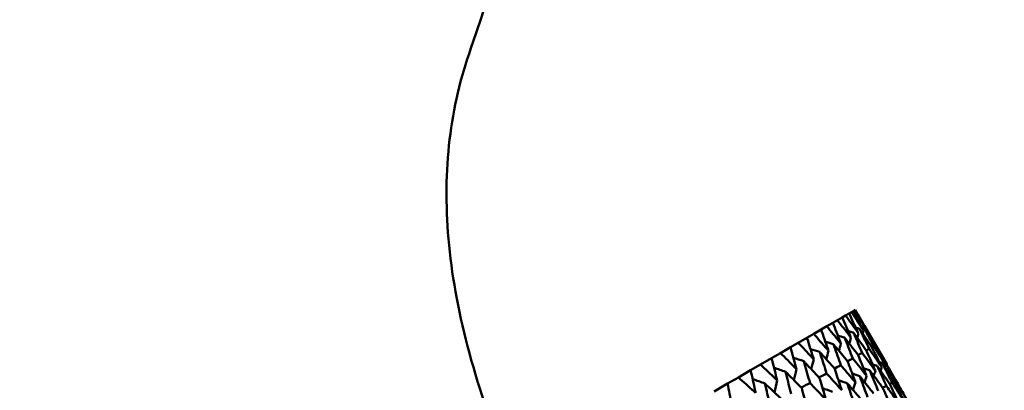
# Model space of a CAD drawing. Header units: millimetres. Extents: x 188 to 1913, y 148 to 2839.
# Tile 94 of 211: x 653 to 680, y 461 to 471. Entities that reach past the tile are written whole.
import ezdxf

# ---------------------------------------------------------------- set-up
doc = ezdxf.new("R2010")
doc.units = ezdxf.units.MM
doc.header["$LTSCALE"] = 10
doc.layers.add('Widoczne (ISO)', color=7, linetype='Continuous', lineweight=50)

msp = doc.modelspace()

# ---------------------------------------------------------------- linework, layer by layer
at = {"layer": 'Widoczne (ISO)'}
for p, q in [((675.791, 463.492), (675.735, 463.46)), ((675.791, 463.492), (675.822, 463.511)), ((675.841, 463.521), (675.822, 463.511)), ((675.235, 463.171), (675.358, 463.243)), ((675.487, 463.317), (675.358, 463.243)), ((675.487, 463.317), (675.58, 463.371)), ((675.673, 463.424), (675.58, 463.371)), ((675.673, 463.424), (675.735, 463.46)), ((674.916, 462.987), (674.716, 462.872)), ((674.916, 462.987), (675.07, 463.076)), ((675.235, 463.171), (675.07, 463.076)), ((676.693, 462.049), (676.094, 463.086)), ((674.533, 462.766), (674.298, 462.631)), ((674.533, 462.766), (674.716, 462.872)), ((674.086, 462.508), (673.818, 462.354)), ((674.086, 462.508), (674.298, 462.631)), ((676.136, 462.426), (676.218, 462.466)), ((676.289, 462.512), (676.338, 462.535)), ((676.375, 462.558), (676.391, 462.566)), ((673.578, 462.215), (673.278, 462.042)), ((673.578, 462.215), (673.818, 462.354)), ((673.011, 461.888), (672.679, 461.696)), ((673.011, 461.888), (673.278, 462.042)), ((672.387, 461.527), (672.679, 461.696)), ((672.387, 461.527), (672.025, 461.318)), ((676.892, 461.585), (676.926, 461.599))]:
    msp.add_line(p, q, dxfattribs=at)
msp.add_circle((644.006, 478.665), 50, dxfattribs=at)
msp.add_arc((644.272, 478.204), 22.5, 340.215, 259.785, dxfattribs=at)
for points, knots in [([(665.444, 470.588), (665.16, 469.801), (664.968, 468.978), (664.766, 467.26), (664.756, 466.365), (664.917, 464.504), (665.089, 463.538), (665.614, 461.533), (665.968, 460.495), (666.559, 459.068), (666.716, 458.71), (666.882, 458.349)], [1, 1, 1, 1, 1.1906229, 1.1906229, 1.3812459, 1.3812459, 1.5718688, 1.5718688, 1.7624917, 1.7624917, 1.8252774, 1.8252774, 1.8252774, 1.8252774]), ([(676.064, 462.96), (676.054, 462.98), (676.045, 462.999), (675.954, 463.177), (675.873, 463.335), (675.791, 463.492)], [0.05393723, 0.05393723, 0.05393723, 0.05393723, 0.06137399, 0.06137399, 0.12273355, 0.12273355, 0.12273355, 0.12273355]), ([(675.358, 463.243), (675.468, 463.101), (675.577, 462.959), (675.698, 462.799), (675.711, 462.781), (675.724, 462.764)], [0, 0, 0, 0, 0.06135239, 0.06135239, 0.06879633, 0.06879633, 0.06879633, 0.06879633]), ([(675.724, 462.764), (675.716, 462.784), (675.707, 462.804), (675.629, 462.989), (675.558, 463.153), (675.487, 463.317)], [0.05393723, 0.05393723, 0.05393723, 0.05393723, 0.06137399, 0.06137399, 0.12273355, 0.12273355, 0.12273355, 0.12273355]), ([(675.58, 463.371), (675.684, 463.226), (675.788, 463.081), (675.903, 462.917), (675.915, 462.899), (675.928, 462.882)], [0, 0, 0, 0, 0.06135239, 0.06135239, 0.06879633, 0.06879633, 0.06879633, 0.06879633]), ([(675.928, 462.882), (675.919, 462.901), (675.91, 462.921), (675.825, 463.102), (675.749, 463.263), (675.673, 463.424)], [0.05393723, 0.05393723, 0.05393723, 0.05393723, 0.06137399, 0.06137399, 0.12273355, 0.12273355, 0.12273355, 0.12273355]), ([(675.735, 463.46), (675.834, 463.312), (675.932, 463.164), (676.041, 462.996), (676.052, 462.978), (676.064, 462.96)], [0, 0, 0, 0, 0.06135239, 0.06135239, 0.06879633, 0.06879633, 0.06879633, 0.06879633]), ([(675.117, 462.414), (675.11, 462.434), (675.103, 462.455), (675.036, 462.647), (674.976, 462.817), (674.916, 462.987)], [0.05393723, 0.05393723, 0.05393723, 0.05393723, 0.06137399, 0.06137399, 0.12273355, 0.12273355, 0.12273355, 0.12273355]), ([(675.07, 463.076), (675.185, 462.937), (675.299, 462.798), (675.426, 462.642), (675.44, 462.625), (675.453, 462.608)], [0, 0, 0, 0, 0.06135239, 0.06135239, 0.06879633, 0.06879633, 0.06879633, 0.06879633]), ([(675.453, 462.608), (675.446, 462.628), (675.438, 462.648), (675.365, 462.837), (675.3, 463.004), (675.235, 463.171)], [0.05393723, 0.05393723, 0.05393723, 0.05393723, 0.06137399, 0.06137399, 0.12273355, 0.12273355, 0.12273355, 0.12273355]), ([(676.292, 462.508), (676.194, 462.656), (676.096, 462.802), (675.984, 462.968), (675.971, 462.987), (675.958, 463.007)], [0.00523804, 0.00523804, 0.00523804, 0.00523804, 0.06606705, 0.06606705, 0.07409033, 0.07409033, 0.07409033, 0.07409033]), ([(675.958, 463.007), (675.968, 462.986), (675.978, 462.965), (676.065, 462.785), (676.142, 462.626), (676.218, 462.466)], [0.05804162, 0.05804162, 0.05804162, 0.05804162, 0.06605559, 0.06605559, 0.12689392, 0.12689392, 0.12689392, 0.12689392]), ([(676.06, 463.066), (676.071, 463.045), (676.082, 463.025), (676.175, 462.848), (676.257, 462.692), (676.338, 462.535)], [0.05804162, 0.05804162, 0.05804162, 0.05804162, 0.06605559, 0.06605559, 0.12689392, 0.12689392, 0.12689392, 0.12689392]), ([(674.717, 462.182), (674.71, 462.203), (674.704, 462.224), (674.643, 462.419), (674.588, 462.593), (674.533, 462.766)], [0.05393723, 0.05393723, 0.05393723, 0.05393723, 0.06137399, 0.06137399, 0.12273355, 0.12273355, 0.12273355, 0.12273355]), ([(674.716, 462.872), (674.836, 462.736), (674.955, 462.6), (675.088, 462.447), (675.103, 462.43), (675.117, 462.414)], [0, 0, 0, 0, 0.06135239, 0.06135239, 0.06879633, 0.06879633, 0.06879633, 0.06879633]), ([(675.92, 462.294), (675.812, 462.435), (675.703, 462.576), (675.579, 462.734), (675.565, 462.753), (675.55, 462.771)], [0.00523804, 0.00523804, 0.00523804, 0.00523804, 0.06606705, 0.06606705, 0.07409033, 0.07409033, 0.07409033, 0.07409033]), ([(675.55, 462.771), (675.559, 462.75), (675.568, 462.728), (675.643, 462.541), (675.709, 462.375), (675.774, 462.209)], [0.05804162, 0.05804162, 0.05804162, 0.05804162, 0.06605559, 0.06605559, 0.12689392, 0.12689392, 0.12689392, 0.12689392]), ([(676.14, 462.421), (676.037, 462.565), (675.933, 462.708), (675.815, 462.871), (675.801, 462.89), (675.788, 462.908)], [0.00523804, 0.00523804, 0.00523804, 0.00523804, 0.06606705, 0.06606705, 0.07409033, 0.07409033, 0.07409033, 0.07409033]), ([(675.788, 462.908), (675.797, 462.887), (675.807, 462.866), (675.888, 462.682), (675.959, 462.52), (676.029, 462.357)], [0.05804162, 0.05804162, 0.05804162, 0.05804162, 0.06605559, 0.06605559, 0.12689392, 0.12689392, 0.12689392, 0.12689392]), ([(674.253, 461.915), (674.247, 461.936), (674.241, 461.958), (674.186, 462.156), (674.137, 462.332), (674.086, 462.508)], [0.05393723, 0.05393723, 0.05393723, 0.05393723, 0.06137399, 0.06137399, 0.12273355, 0.12273355, 0.12273355, 0.12273355]), ([(674.298, 462.631), (674.423, 462.498), (674.548, 462.365), (674.687, 462.215), (674.702, 462.198), (674.717, 462.182)], [0, 0, 0, 0, 0.06135239, 0.06135239, 0.06879633, 0.06879633, 0.06879633, 0.06879633]), ([(675.635, 462.129), (675.521, 462.267), (675.407, 462.405), (675.277, 462.56), (675.262, 462.578), (675.247, 462.596)], [0.00523804, 0.00523804, 0.00523804, 0.00523804, 0.06606705, 0.06606705, 0.07409033, 0.07409033, 0.07409033, 0.07409033]), ([(675.247, 462.596), (675.255, 462.574), (675.263, 462.552), (675.332, 462.361), (675.392, 462.193), (675.452, 462.024)], [0.05804162, 0.05804162, 0.05804162, 0.05804162, 0.06605559, 0.06605559, 0.12689392, 0.12689392, 0.12689392, 0.12689392]), ([(676.386, 461.872), (676.372, 461.903), (676.359, 461.934), (676.277, 462.117), (676.209, 462.269), (676.14, 462.421)], [0.04993807, 0.04993807, 0.04993807, 0.04993807, 0.0614821, 0.0614821, 0.11877783, 0.11877783, 0.11877783, 0.11877783]), ([(676.218, 462.466), (676.312, 462.329), (676.406, 462.191), (676.519, 462.026), (676.537, 461.998), (676.556, 461.97)], [0.00418374, 0.00418374, 0.00418374, 0.00418374, 0.06147247, 0.06147247, 0.07302352, 0.07302352, 0.07302352, 0.07302352]), ([(676.556, 461.97), (676.542, 462.001), (676.527, 462.031), (676.439, 462.21), (676.366, 462.36), (676.292, 462.508)], [0.04993807, 0.04993807, 0.04993807, 0.04993807, 0.0614821, 0.0614821, 0.11877783, 0.11877783, 0.11877783, 0.11877783]), ([(673.729, 461.612), (673.724, 461.634), (673.718, 461.656), (673.669, 461.857), (673.624, 462.036), (673.578, 462.215)], [0.05393723, 0.05393723, 0.05393723, 0.05393723, 0.06137399, 0.06137399, 0.12273355, 0.12273355, 0.12273355, 0.12273355]), ([(673.818, 462.354), (673.948, 462.224), (674.078, 462.093), (674.222, 461.947), (674.238, 461.931), (674.253, 461.915)], [0, 0, 0, 0, 0.06135239, 0.06135239, 0.06879633, 0.06879633, 0.06879633, 0.06879633]), ([(675.284, 461.926), (675.165, 462.061), (675.046, 462.196), (674.91, 462.348), (674.894, 462.366), (674.878, 462.383)], [0.00523804, 0.00523804, 0.00523804, 0.00523804, 0.06606705, 0.06606705, 0.07409033, 0.07409033, 0.07409033, 0.07409033]), ([(674.878, 462.383), (674.886, 462.361), (674.893, 462.338), (674.956, 462.145), (675.012, 461.973), (675.066, 461.801)], [0.05804162, 0.05804162, 0.05804162, 0.05804162, 0.06605559, 0.06605559, 0.12689392, 0.12689392, 0.12689392, 0.12689392]), ([(675.774, 462.209), (675.878, 462.078), (675.982, 461.947), (676.107, 461.788), (676.128, 461.762), (676.149, 461.735)], [0.00418374, 0.00418374, 0.00418374, 0.00418374, 0.06147247, 0.06147247, 0.07302352, 0.07302352, 0.07302352, 0.07302352]), ([(676.149, 461.735), (676.136, 461.766), (676.123, 461.798), (676.048, 461.984), (675.984, 462.139), (675.92, 462.294)], [0.04993807, 0.04993807, 0.04993807, 0.04993807, 0.0614821, 0.0614821, 0.11877783, 0.11877783, 0.11877783, 0.11877783]), ([(676.029, 462.357), (676.129, 462.223), (676.228, 462.088), (676.346, 461.927), (676.366, 461.899), (676.386, 461.872)], [0.00418374, 0.00418374, 0.00418374, 0.00418374, 0.06147247, 0.06147247, 0.07302352, 0.07302352, 0.07302352, 0.07302352]), ([(673.146, 461.275), (673.141, 461.298), (673.136, 461.32), (673.092, 461.524), (673.052, 461.706), (673.011, 461.888)], [0.05393723, 0.05393723, 0.05393723, 0.05393723, 0.06137399, 0.06137399, 0.12273355, 0.12273355, 0.12273355, 0.12273355]), ([(673.278, 462.042), (673.413, 461.914), (673.547, 461.787), (673.697, 461.643), (673.713, 461.628), (673.729, 461.612)], [0, 0, 0, 0, 0.06135239, 0.06135239, 0.06879633, 0.06879633, 0.06879633, 0.06879633]), ([(674.868, 461.687), (674.745, 461.819), (674.62, 461.951), (674.479, 462.099), (674.462, 462.117), (674.446, 462.134)], [0.00523804, 0.00523804, 0.00523804, 0.00523804, 0.06606705, 0.06606705, 0.07409033, 0.07409033, 0.07409033, 0.07409033]), ([(674.446, 462.134), (674.453, 462.111), (674.459, 462.088), (674.517, 461.891), (674.567, 461.717), (674.617, 461.542)], [0.05804162, 0.05804162, 0.05804162, 0.05804162, 0.06605559, 0.06605559, 0.12689392, 0.12689392, 0.12689392, 0.12689392]), ([(675.476, 461.347), (675.466, 461.379), (675.455, 461.412), (675.391, 461.605), (675.338, 461.766), (675.284, 461.926)], [0.04993807, 0.04993807, 0.04993807, 0.04993807, 0.0614821, 0.0614821, 0.11877783, 0.11877783, 0.11877783, 0.11877783]), ([(675.452, 462.024), (675.562, 461.896), (675.671, 461.767), (675.801, 461.612), (675.823, 461.586), (675.845, 461.56)], [0.00418374, 0.00418374, 0.00418374, 0.00418374, 0.06147247, 0.06147247, 0.07302352, 0.07302352, 0.07302352, 0.07302352]), ([(675.845, 461.56), (675.833, 461.592), (675.822, 461.624), (675.752, 461.814), (675.694, 461.972), (675.635, 462.129)], [0.04993807, 0.04993807, 0.04993807, 0.04993807, 0.0614821, 0.0614821, 0.11877783, 0.11877783, 0.11877783, 0.11877783]), ([(676.23, 461.888), (676.239, 461.865), (676.249, 461.843), (676.327, 461.657), (676.395, 461.494), (676.462, 461.331)], [0.06241522, 0.06241522, 0.06241522, 0.06241522, 0.0708546, 0.0708546, 0.13127416, 0.13127416, 0.13127416, 0.13127416]), ([(676.591, 461.405), (676.486, 461.547), (676.38, 461.688), (676.259, 461.849), (676.245, 461.868), (676.23, 461.888)], [0.01044349, 0.01044349, 0.01044349, 0.01044349, 0.07085106, 0.07085106, 0.07930241, 0.07930241, 0.07930241, 0.07930241]), ([(676.434, 462.006), (676.444, 461.984), (676.454, 461.961), (676.538, 461.779), (676.612, 461.619), (676.684, 461.459)], [0.06241522, 0.06241522, 0.06241522, 0.06241522, 0.0708546, 0.0708546, 0.13127416, 0.13127416, 0.13127416, 0.13127416]), ([(676.777, 461.512), (676.677, 461.657), (676.577, 461.801), (676.462, 461.966), (676.448, 461.986), (676.434, 462.006)], [0.01044349, 0.01044349, 0.01044349, 0.01044349, 0.07085106, 0.07085106, 0.07930241, 0.07930241, 0.07930241, 0.07930241]), ([(676.57, 462.085), (676.581, 462.063), (676.592, 462.041), (676.682, 461.863), (676.761, 461.706), (676.839, 461.548)], [0.06241522, 0.06241522, 0.06241522, 0.06241522, 0.0708546, 0.0708546, 0.13127416, 0.13127416, 0.13127416, 0.13127416]), ([(672.679, 461.696), (672.819, 461.571), (672.958, 461.446), (673.113, 461.306), (673.129, 461.291), (673.146, 461.275)], [0, 0, 0, 0, 0.06135239, 0.06135239, 0.06879633, 0.06879633, 0.06879633, 0.06879633]), ([(674.391, 461.411), (674.262, 461.54), (674.133, 461.669), (673.986, 461.815), (673.969, 461.832), (673.952, 461.849)], [0.00523804, 0.00523804, 0.00523804, 0.00523804, 0.06606705, 0.06606705, 0.07409033, 0.07409033, 0.07409033, 0.07409033]), ([(673.952, 461.849), (673.958, 461.825), (673.964, 461.802), (674.016, 461.602), (674.062, 461.425), (674.107, 461.247)], [0.05804162, 0.05804162, 0.05804162, 0.05804162, 0.06605559, 0.06605559, 0.12689392, 0.12689392, 0.12689392, 0.12689392]), ([(675.044, 461.098), (675.035, 461.131), (675.025, 461.164), (674.967, 461.36), (674.918, 461.524), (674.868, 461.687)], [0.04993807, 0.04993807, 0.04993807, 0.04993807, 0.0614821, 0.0614821, 0.11877783, 0.11877783, 0.11877783, 0.11877783]), ([(675.066, 461.801), (675.181, 461.676), (675.295, 461.55), (675.431, 461.398), (675.454, 461.372), (675.476, 461.347)], [0.00418374, 0.00418374, 0.00418374, 0.00418374, 0.06147247, 0.06147247, 0.07302352, 0.07302352, 0.07302352, 0.07302352]), ([(675.959, 461.732), (675.968, 461.709), (675.977, 461.686), (676.049, 461.497), (676.112, 461.331), (676.174, 461.164)], [0.06241522, 0.06241522, 0.06241522, 0.06241522, 0.0708546, 0.0708546, 0.13127416, 0.13127416, 0.13127416, 0.13127416]), ([(676.338, 461.259), (676.228, 461.398), (676.117, 461.536), (675.99, 461.693), (675.975, 461.713), (675.959, 461.732)], [0.01044349, 0.01044349, 0.01044349, 0.01044349, 0.07085106, 0.07085106, 0.07930241, 0.07930241, 0.07930241, 0.07930241]), ([(672.507, 460.906), (672.502, 460.929), (672.498, 460.951), (672.459, 461.158), (672.423, 461.343), (672.387, 461.527)], [0.05393723, 0.05393723, 0.05393723, 0.05393723, 0.06137399, 0.06137399, 0.12273355, 0.12273355, 0.12273355, 0.12273355]), ([(673.853, 461.101), (673.72, 461.227), (673.586, 461.353), (673.434, 461.496), (673.416, 461.512), (673.398, 461.529)], [0.00523804, 0.00523804, 0.00523804, 0.00523804, 0.06606705, 0.06606705, 0.07409033, 0.07409033, 0.07409033, 0.07409033]), ([(673.398, 461.529), (673.404, 461.505), (673.409, 461.482), (673.456, 461.278), (673.497, 461.098), (673.537, 460.918)], [0.05804162, 0.05804162, 0.05804162, 0.05804162, 0.06605559, 0.06605559, 0.12689392, 0.12689392, 0.12689392, 0.12689392]), ([(674.55, 460.812), (674.542, 460.846), (674.533, 460.879), (674.48, 461.079), (674.436, 461.245), (674.391, 461.411)], [0.04993807, 0.04993807, 0.04993807, 0.04993807, 0.0614821, 0.0614821, 0.11877783, 0.11877783, 0.11877783, 0.11877783]), ([(674.617, 461.542), (674.736, 461.419), (674.855, 461.296), (674.997, 461.147), (675.021, 461.122), (675.044, 461.098)], [0.00418374, 0.00418374, 0.00418374, 0.00418374, 0.06147247, 0.06147247, 0.07302352, 0.07302352, 0.07302352, 0.07302352]), ([(675.623, 461.538), (675.631, 461.514), (675.639, 461.491), (675.705, 461.298), (675.763, 461.129), (675.82, 460.96)], [0.06241522, 0.06241522, 0.06241522, 0.06241522, 0.0708546, 0.0708546, 0.13127416, 0.13127416, 0.13127416, 0.13127416]), ([(676.02, 461.075), (675.904, 461.211), (675.788, 461.346), (675.655, 461.5), (675.639, 461.519), (675.623, 461.538)], [0.01044349, 0.01044349, 0.01044349, 0.01044349, 0.07085106, 0.07085106, 0.07930241, 0.07930241, 0.07930241, 0.07930241]), ([(676.828, 460.852), (676.81, 460.894), (676.792, 460.936), (676.714, 461.12), (676.653, 461.263), (676.591, 461.405)], [0.04598621, 0.04598621, 0.04598621, 0.04598621, 0.06155279, 0.06155279, 0.11473062, 0.11473062, 0.11473062, 0.11473062]), ([(676.684, 461.459), (676.775, 461.333), (676.864, 461.207), (676.98, 461.044), (677.006, 461.007), (677.032, 460.97)], [0.00838421, 0.00838421, 0.00838421, 0.00838421, 0.06155515, 0.06155515, 0.07712864, 0.07712864, 0.07712864, 0.07712864]), ([(677.032, 460.97), (677.013, 461.011), (676.994, 461.052), (676.909, 461.233), (676.843, 461.373), (676.777, 461.512)], [0.04598621, 0.04598621, 0.04598621, 0.04598621, 0.06155279, 0.06155279, 0.11473062, 0.11473062, 0.11473062, 0.11473062]), ([(677.236, 461.088), (677.215, 461.127), (677.193, 461.167), (677.096, 461.341), (677.02, 461.475), (676.944, 461.609)], [0.0459862, 0.0459862, 0.0459862, 0.0459862, 0.06155279, 0.06155279, 0.11473062, 0.11473062, 0.11473062, 0.11473062])]:
    msp.add_open_spline(points, degree=3, knots=knots, dxfattribs=at)
for points in [[(675.822, 463.511), (675.926, 463.341), (676.03, 463.171), (676.133, 463)], [(676.133, 463), (676.036, 463.174), (675.939, 463.348), (675.841, 463.521)], [(675.788, 462.908), (675.74, 462.922), (675.693, 462.935), (675.645, 462.949)], [(675.958, 463.007), (675.924, 463.016), (675.89, 463.026), (675.856, 463.035)], [(676.06, 463.066), (676.041, 463.071), (676.022, 463.076), (676.002, 463.082)], [(676.064, 462.96), (676.057, 462.935), (676.049, 462.909), (676.041, 462.883)], [(676.375, 462.557), (676.271, 462.727), (676.166, 462.897), (676.06, 463.066)], [(676.083, 463.089), (676.087, 463.088), (676.091, 463.087), (676.094, 463.086)], [(676.094, 463.086), (676.194, 462.913), (676.293, 462.74), (676.391, 462.566)], [(676.133, 463), (676.129, 462.989), (676.126, 462.977), (676.122, 462.966)], [(675.55, 462.771), (675.49, 462.789), (675.43, 462.806), (675.37, 462.824)], [(675.724, 462.764), (675.709, 462.712), (675.694, 462.659), (675.679, 462.607)], [(675.928, 462.882), (675.916, 462.842), (675.905, 462.803), (675.893, 462.763)], [(674.878, 462.383), (674.795, 462.409), (674.712, 462.435), (674.629, 462.461)], [(675.247, 462.596), (675.175, 462.618), (675.103, 462.64), (675.031, 462.661)], [(675.117, 462.414), (675.097, 462.337), (675.076, 462.261), (675.056, 462.184)], [(675.453, 462.608), (675.435, 462.543), (675.417, 462.478), (675.399, 462.414)], [(676.338, 462.535), (676.446, 462.367), (676.553, 462.199), (676.659, 462.03)], [(676.659, 462.03), (676.565, 462.206), (676.471, 462.382), (676.375, 462.557)], [(676.391, 462.566), (676.492, 462.394), (676.593, 462.222), (676.693, 462.049)], [(674.446, 462.134), (674.353, 462.165), (674.26, 462.195), (674.166, 462.226)], [(674.717, 462.182), (674.694, 462.095), (674.672, 462.007), (674.649, 461.92)], [(675.628, 462.137), (675.676, 462.161), (675.725, 462.185), (675.774, 462.209)], [(675.915, 462.301), (675.953, 462.32), (675.991, 462.338), (676.029, 462.357)], [(673.952, 461.849), (673.849, 461.884), (673.747, 461.92), (673.644, 461.955)], [(674.253, 461.915), (674.23, 461.816), (674.206, 461.718), (674.183, 461.62)], [(675.275, 461.936), (675.334, 461.965), (675.393, 461.995), (675.452, 462.024)], [(676.23, 461.888), (676.175, 461.906), (676.12, 461.924), (676.065, 461.942)], [(676.434, 462.006), (676.392, 462.019), (676.35, 462.033), (676.309, 462.046)], [(676.57, 462.085), (676.543, 462.093), (676.515, 462.102), (676.488, 462.111)], [(676.556, 461.97), (676.546, 461.939), (676.535, 461.908), (676.524, 461.876)], [(676.895, 461.58), (676.787, 461.749), (676.679, 461.917), (676.57, 462.085)], [(676.638, 462.124), (676.626, 462.128), (676.614, 462.132), (676.602, 462.135)], [(676.944, 461.609), (676.843, 461.781), (676.741, 461.953), (676.638, 462.124)], [(676.638, 462.124), (676.735, 461.949), (676.831, 461.774), (676.926, 461.599)], [(676.659, 462.03), (676.652, 462.012), (676.646, 461.994), (676.64, 461.976)], [(676.689, 462.039), (676.69, 462.042), (676.692, 462.046), (676.693, 462.049)], [(673.398, 461.529), (673.287, 461.57), (673.175, 461.611), (673.064, 461.651)], [(674.858, 461.698), (674.928, 461.732), (674.997, 461.767), (675.066, 461.801)], [(675.623, 461.538), (675.544, 461.565), (675.465, 461.593), (675.386, 461.62)], [(675.959, 461.732), (675.892, 461.755), (675.824, 461.777), (675.757, 461.8)], [(676.149, 461.735), (676.13, 461.679), (676.112, 461.622), (676.093, 461.565)], [(676.386, 461.872), (676.371, 461.828), (676.356, 461.784), (676.342, 461.739)], [(673.729, 461.612), (673.705, 461.503), (673.681, 461.395), (673.657, 461.286)], [(674.379, 461.424), (674.458, 461.463), (674.538, 461.502), (674.617, 461.542)], [(675.222, 461.306), (675.133, 461.339), (675.043, 461.371), (674.954, 461.404)], [(675.845, 461.56), (675.824, 461.492), (675.802, 461.423), (675.78, 461.355)], [(676.582, 461.417), (676.616, 461.431), (676.65, 461.445), (676.684, 461.459)], [(676.771, 461.521), (676.794, 461.53), (676.816, 461.539), (676.839, 461.548)], [(676.839, 461.548), (676.95, 461.382), (677.059, 461.216), (677.168, 461.048)], [(677.168, 461.048), (677.078, 461.226), (676.987, 461.404), (676.895, 461.58)], [(676.926, 461.599), (677.03, 461.429), (677.134, 461.259), (677.236, 461.088)]]:
    msp.add_open_spline(points, degree=3, dxfattribs=at)

doc.saveas('drawing.dxf')
